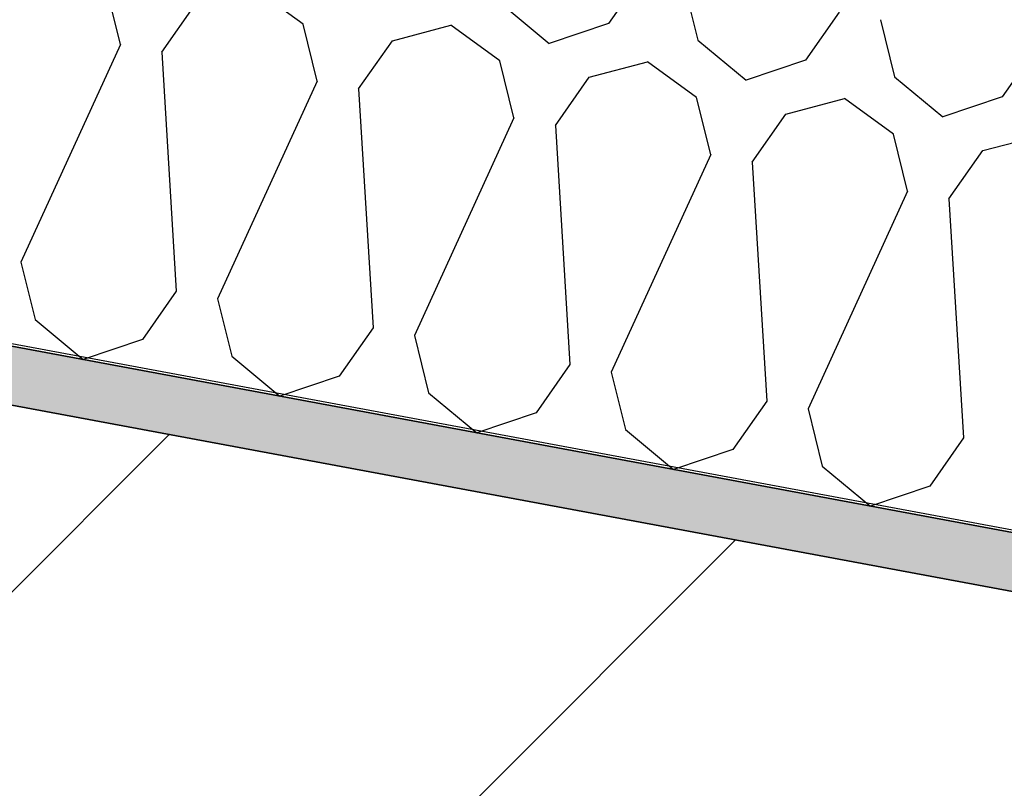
# Model space of a CAD drawing. Header units: millimetres. Extents: x -20520 to 12860, y -2780 to 10870.
# Tile 60 of 147: x -8710 to -8337, y 6995 to 7286. Entities that reach past the tile are written whole.
import ezdxf

# ---------------------------------------------------------------- set-up
doc = ezdxf.new("R2010")
doc.units = ezdxf.units.MM
doc.header["$LTSCALE"] = 0.5
doc.header["$MEASUREMENT"] = 0
doc.linetypes.add('PLINE', pattern=[0])
doc.layers.add('0(Nye konstruksjoner)', color=7, linetype='Continuous')
doc.layers.add('223- Bjelker (Skravur)(Nye konstruksjoner)', color=7, linetype='Continuous')
doc.linetypes.add('Membran', pattern='A,0,[2,A-2607.160 Prinsippsnitt fløy F1.Shx,S=0.253968,R=0,X=0,Y=0],-32,0', length=32)

# ---------------------------------------------------------------- blocks, each defined once
blk = doc.blocks.new('*X27')
at = {"layer": '223- Bjelker (Skravur)(Nye konstruksjoner)', "linetype": 'PLINE'}
for p, q in [((-8474.04, 7303.27), (-8486.85, 7284.98)), ((-8458.37, 7300.35), (-8453, 7278.68)), ((-8671.89, 7277.04), (-8677.26, 7298.71)), ((-8602.66, 7284.81), (-8621.24, 7298.25)), ((-8656.22, 7274.12), (-8643.4, 7292.4)), ((-8527.6, 7292.57), (-8509.34, 7277.41)), ((-8399.45, 7289.37), (-8412.26, 7271.09)), ((-8383.78, 7286.46), (-8378.4, 7264.79)), ((-8597.29, 7263.15), (-8602.66, 7284.81)), ((-8568.81, 7278.51), (-8546.64, 7284.36)), ((-8528.07, 7270.92), (-8546.64, 7284.36)), ((-8486.85, 7284.98), (-8509.34, 7277.41)), ((-8581.62, 7260.23), (-8568.81, 7278.51)), ((-8453, 7278.68), (-8434.75, 7263.52)), ((-8671.89, 7277.04), (-8709.62, 7194.56)), ((-8324.85, 7275.48), (-8337.66, 7257.2)), ((-8656.22, 7274.12), (-8650.7, 7183.59)), ((-8522.7, 7249.25), (-8528.07, 7270.92)), ((-8412.26, 7271.09), (-8434.75, 7263.52)), ((-8494.21, 7264.62), (-8472.05, 7270.46)), ((-8453.47, 7257.03), (-8472.05, 7270.46)), ((-8597.29, 7263.15), (-8635.03, 7180.67)), ((-8507.02, 7246.33), (-8494.21, 7264.62)), ((-8378.4, 7264.79), (-8360.15, 7249.62)), ((-8581.62, 7260.23), (-8576.1, 7169.7)), ((-8448.1, 7235.36), (-8453.47, 7257.03)), ((-8419.62, 7250.72), (-8397.45, 7256.57)), ((-8378.87, 7243.14), (-8397.45, 7256.57)), ((-8337.66, 7257.2), (-8360.15, 7249.62)), ((-8522.7, 7249.25), (-8560.43, 7166.78)), ((-8432.43, 7232.44), (-8419.62, 7250.72)), ((-8507.02, 7246.33), (-8501.51, 7155.8)), ((-8373.5, 7221.47), (-8378.87, 7243.14)), ((-8345.02, 7236.83), (-8322.85, 7242.68)), ((-8448.1, 7235.36), (-8485.84, 7152.88)), ((-8357.83, 7218.55), (-8345.02, 7236.83)), ((-8432.43, 7232.44), (-8426.91, 7141.91)), ((-8373.5, 7221.47), (-8411.24, 7138.99)), ((-8357.83, 7218.55), (-8352.32, 7128.02)), ((-8709.62, 7194.56), (-8704.25, 7172.89)), ((-8650.7, 7183.59), (-8663.51, 7165.31)), ((-8635.03, 7180.67), (-8629.66, 7159)), ((-8704.25, 7172.89), (-8686, 7157.73)), ((-8576.1, 7169.7), (-8588.91, 7151.41)), ((-8560.43, 7166.78), (-8555.06, 7145.11)), ((-8663.51, 7165.31), (-8686, 7157.73)), ((-8629.66, 7159), (-8611.4, 7143.84)), ((-8501.51, 7155.8), (-8514.32, 7137.52)), ((-8588.91, 7151.41), (-8611.4, 7143.84)), ((-8485.84, 7152.88), (-8480.47, 7131.22)), ((-8555.06, 7145.11), (-8536.81, 7129.95)), ((-8426.91, 7141.91), (-8439.72, 7123.63)), ((-8514.32, 7137.52), (-8536.81, 7129.95)), ((-8411.24, 7138.99), (-8405.87, 7117.32)), ((-8480.47, 7131.22), (-8462.21, 7116.05)), ((-8352.32, 7128.02), (-8365.13, 7109.73)), ((-8439.72, 7123.63), (-8462.21, 7116.05)), ((-8405.87, 7117.32), (-8387.61, 7102.16)), ((-8365.13, 7109.73), (-8387.61, 7102.16))]:
    blk.add_line(p, q, dxfattribs=at)

msp = doc.modelspace()

# ---------------------------------------------------------------- hatches: boundary and pattern name
at = {"layer": '223- Bjelker (Skravur)(Nye konstruksjoner)', "linetype": 'Continuous'}
h = msp.add_hatch(dxfattribs=at)
h.set_pattern_fill('Skrålinjer_3', color=256, style=0, pattern_type=2)
h.set_pattern_definition([(45, (0, 0), (-127.2792, 127.2792), [])])
h.paths.add_polyline_path([(-13100, 7450), (-12900, 7450), (-12900, 7411.58), (-7200, 6350), (-7000, 6350), (-7000, 6821.35), (-13100, 7957.42)])
h = msp.add_hatch(dxfattribs=at)
h.set_pattern_fill('Prikker_tett', color=256, style=0, pattern_type=2)
h.set_pattern_definition([(0, (0, 0), (0, 43.30127), [0, -25]), (0, (12.5, 21.65), (0, 43.30127), [0, -25])])
h.paths.add_polyline_path([(-12895, 7919.24), (-6445.74, 6718.12), (-6445.74, 6740.5), (-12895, 7941.62)])

# ---------------------------------------------------------------- linework, layer by layer
at = {"layer": '0(Nye konstruksjoner)', "linetype": 'Membran', "flags": 128}
msp.add_lwpolyline([(-12899, 5920), (-12899, 7943.39), (-6445.74, 6741.52), (-6445.74, 6473), (-150, 6473)], dxfattribs=at)
at = {"layer": '223- Bjelker (Skravur)(Nye konstruksjoner)', "linetype": 'PLINE', "flags": 128}
for points in [[(-12900, 7942.55), (-6445.74, 6740.5), (-6445.74, 7045.66), (-12900, 8247.71)], [(-13100, 7450), (-12900, 7450), (-12900, 7411.58), (-7200, 6350), (-7000, 6350), (-7000, 6821.35), (-13100, 7957.42)], [(-12895, 7919.24), (-6445.74, 6718.12), (-6445.74, 6740.5), (-12895, 7941.62)]]:
    msp.add_lwpolyline(points, close=True, dxfattribs=at)

# ---------------------------------------------------------------- block references
at = {"layer": '223- Bjelker (Skravur)(Nye konstruksjoner)', "linetype": 'PLINE'}
msp.add_blockref('*X27', (0, 0), dxfattribs=at)

doc.saveas('drawing.dxf')
